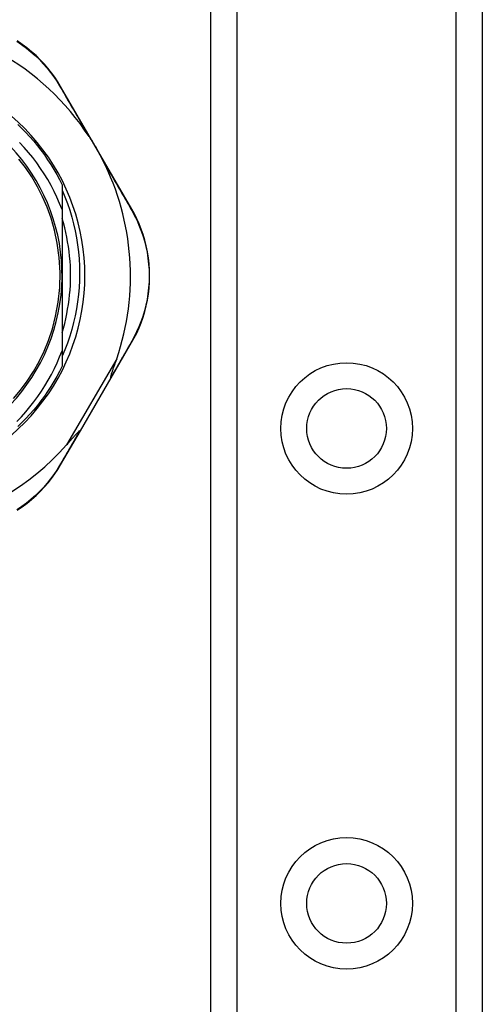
# Model space of a CAD drawing. Header units: inches. Extents: x 3 to 112, y 6 to 61.
# Tile 40 of 67: x 5.072 to 6.03, y 37.411 to 39.452. Entities that reach past the tile are written whole.
import ezdxf

# ---------------------------------------------------------------- set-up
doc = ezdxf.new("R2010")
doc.units = ezdxf.units.IN
doc.header["$MEASUREMENT"] = 0
doc.layers.add('Visible Edges(ANSI)', color=7, linetype='Continuous', lineweight=25)
doc.layers.add('Visible Tangent Edges(ANSI)', color=7, linetype='Continuous', lineweight=25)

msp = doc.modelspace()

# ---------------------------------------------------------------- linework, layer by layer
at = {"layer": 'Visible Edges(ANSI)'}
for p, q in [((5.4681, 14.6158), (5.4681, 41.9246)), ((6.0301, 41.9246), (6.0301, 14.6158)), ((5.3042, 39.0591), (5.1568, 39.3137)), ((5.1599, 39.1097), (5.1599, 39.0584)), ((5.1599, 39.0584), (5.1599, 38.9217)), ((5.1599, 38.9217), (5.1599, 38.7657)), ((5.2617, 38.7099), (5.304, 38.7826)), ((5.1599, 38.7657), (5.1599, 38.7336)), ((5.1979, 38.6), (5.2617, 38.7099)), ((5.1569, 38.5293), (5.1979, 38.6))]:
    msp.add_line(p, q, dxfattribs=at)
at = {"layer": 'Visible Edges(ANSI)', "flags": 128}
for points in [[(5.1568, 39.3137), (5.1511, 39.3232), (5.1448, 39.3326), (5.138, 39.342), (5.1307, 39.3512), (5.123, 39.3602), (5.1147, 39.3689), (5.106, 39.3774), (5.0968, 39.3856), (5.0871, 39.3934), (5.0771, 39.4008), (5.0666, 39.4078)], [(5.0682, 39.2348), (5.0768, 39.2264), (5.0852, 39.2178), (5.0933, 39.209), (5.1012, 39.2), (5.1088, 39.1907), (5.1161, 39.1812), (5.1232, 39.1716), (5.13, 39.1617), (5.1366, 39.1516), (5.1428, 39.1414), (5.1488, 39.131), (5.1545, 39.1205), (5.1599, 39.1097)], [(5.2158, 39.2098), (5.2171, 39.2078), (5.2183, 39.2059), (5.2195, 39.2039), (5.2207, 39.202), (5.222, 39.2), (5.2232, 39.198), (5.2244, 39.196), (5.2256, 39.194), (5.2267, 39.192), (5.2279, 39.19), (5.229, 39.1881), (5.2302, 39.1861), (5.2313, 39.1841), (5.2325, 39.1822), (5.2336, 39.1802), (5.2347, 39.1782), (5.2358, 39.1762), (5.2369, 39.1742), (5.2381, 39.1722), (5.2392, 39.1701), (5.2403, 39.168), (5.2414, 39.1659), (5.2425, 39.1638), (5.2436, 39.1618)], [(5.1599, 39.0584), (5.1548, 39.0712), (5.1493, 39.0838), (5.1433, 39.0962), (5.137, 39.1084), (5.1302, 39.1205), (5.123, 39.1323), (5.1154, 39.1438), (5.1075, 39.1551), (5.0991, 39.1661), (5.0904, 39.1768), (5.0814, 39.1873), (5.072, 39.1974)], [(5.0594, 38.6671), (5.0736, 38.6841), (5.0873, 38.7027), (5.1005, 38.723), (5.1122, 38.7437), (5.1225, 38.7649), (5.1316, 38.7872), (5.1398, 38.8114), (5.1466, 38.8377), (5.1519, 38.8663), (5.1551, 38.8969), (5.1559, 38.928), (5.1541, 38.9591), (5.15, 38.9888), (5.1442, 39.016), (5.137, 39.0408), (5.1288, 39.0636), (5.1195, 39.0848), (5.1091, 39.1054), (5.097, 39.126), (5.084, 39.1454), (5.0706, 39.163)], [(5.1599, 39.0986), (5.1656, 39.085), (5.1709, 39.0712), (5.1757, 39.0572), (5.18, 39.043), (5.1838, 39.0287), (5.1871, 39.0143), (5.1899, 38.9999), (5.1922, 38.9853), (5.194, 38.9707), (5.1953, 38.956), (5.1961, 38.9412), (5.1963, 38.9265), (5.1961, 38.9117), (5.1953, 38.8969), (5.194, 38.8822), (5.1922, 38.8675), (5.1899, 38.8529), (5.1871, 38.8385), (5.1838, 38.8241), (5.18, 38.8098), (5.1757, 38.7957), (5.1709, 38.7818), (5.1656, 38.768), (5.1599, 38.7544)], [(5.304, 38.7826), (5.3094, 38.7923), (5.3145, 38.8025), (5.3193, 38.8131), (5.3237, 38.824), (5.3276, 38.8353), (5.3311, 38.8469), (5.3342, 38.8587), (5.3367, 38.8708), (5.3387, 38.8831), (5.3401, 38.8956), (5.3409, 38.9082), (5.3412, 38.9209), (5.341, 38.9335), (5.3401, 38.9461), (5.3387, 38.9586), (5.3367, 38.9709), (5.3342, 38.983), (5.3312, 38.9949), (5.3277, 39.0065), (5.3237, 39.0177), (5.3194, 39.0286), (5.3146, 39.0392), (5.3096, 39.0494), (5.3042, 39.0591)], [(5.1599, 38.8031), (5.1627, 38.8127), (5.1653, 38.8224), (5.1676, 38.8322), (5.1697, 38.842), (5.1715, 38.8518), (5.1731, 38.8617), (5.1745, 38.8717), (5.1756, 38.8816), (5.1765, 38.8916), (5.1771, 38.9016), (5.1775, 38.9116), (5.1776, 38.9217), (5.1775, 38.9317), (5.1771, 38.9417), (5.1765, 38.9517), (5.1756, 38.9617), (5.1745, 38.9717), (5.1731, 38.9816), (5.1715, 38.9915), (5.1697, 39.0013), (5.1676, 39.0111), (5.1653, 39.0209), (5.1627, 39.0306), (5.1599, 39.0402)], [(5.0663, 38.6193), (5.0756, 38.6291), (5.0846, 38.6391), (5.0932, 38.6494), (5.1015, 38.66), (5.1094, 38.6709), (5.1171, 38.682), (5.1243, 38.6933), (5.1312, 38.7049), (5.1377, 38.7167), (5.1439, 38.7287), (5.1496, 38.7409), (5.1549, 38.7532), (5.1599, 38.7657)], [(5.1599, 38.7336), (5.1545, 38.7229), (5.1488, 38.7123), (5.1428, 38.7019), (5.1366, 38.6917), (5.13, 38.6816), (5.1232, 38.6718), (5.1161, 38.6621), (5.1088, 38.6526), (5.1012, 38.6434), (5.0933, 38.6343), (5.0852, 38.6255), (5.0768, 38.6169), (5.0682, 38.6085)], [(5.2611, 38.7109), (5.261, 38.7116), (5.2611, 38.7127), (5.2614, 38.7139), (5.2617, 38.7152), (5.2621, 38.7167), (5.2626, 38.7182), (5.2631, 38.7198), (5.2636, 38.7213), (5.2641, 38.7229), (5.2645, 38.7243), (5.265, 38.7257), (5.2655, 38.7272), (5.266, 38.7287), (5.2666, 38.7303), (5.2671, 38.732), (5.2677, 38.7337), (5.2683, 38.7355), (5.2689, 38.7373), (5.2696, 38.7392), (5.2702, 38.7411), (5.2709, 38.7431), (5.2716, 38.7451), (5.2723, 38.7471), (5.273, 38.7492)], [(5.2617, 38.7099), (5.2618, 38.7099), (5.2618, 38.7099), (5.2618, 38.7099), (5.2618, 38.71), (5.2618, 38.71), (5.2618, 38.71), (5.2618, 38.71), (5.2617, 38.7101), (5.2617, 38.7101), (5.2617, 38.7102), (5.2617, 38.7102), (5.2617, 38.7102), (5.2616, 38.7103), (5.2616, 38.7103), (5.2616, 38.7104), (5.2615, 38.7104), (5.2615, 38.7105), (5.2614, 38.7105), (5.2614, 38.7106), (5.2613, 38.7106), (5.2613, 38.7107), (5.2612, 38.7107), (5.2612, 38.7108), (5.2611, 38.7109)], [(5.1694, 38.5707), (5.1709, 38.5725), (5.1724, 38.5742), (5.1739, 38.5759), (5.1754, 38.5775), (5.1768, 38.5792), (5.1782, 38.5807), (5.1796, 38.5823), (5.1809, 38.5838), (5.1822, 38.5853), (5.1835, 38.5867), (5.1847, 38.5881), (5.1858, 38.5894), (5.1869, 38.5906), (5.188, 38.5918), (5.189, 38.5929), (5.19, 38.5939), (5.191, 38.595), (5.192, 38.596), (5.193, 38.5971), (5.1939, 38.598), (5.1948, 38.5988), (5.1956, 38.5995), (5.1962, 38.5999), (5.1967, 38.6)], [(5.1979, 38.6), (5.1979, 38.5999), (5.1979, 38.5999), (5.1979, 38.5999), (5.1978, 38.5999), (5.1978, 38.5999), (5.1978, 38.5999), (5.1978, 38.5999), (5.1977, 38.5999), (5.1977, 38.5999), (5.1976, 38.5998), (5.1976, 38.5998), (5.1975, 38.5998), (5.1975, 38.5999), (5.1974, 38.5999), (5.1974, 38.5999), (5.1973, 38.5999), (5.1973, 38.5999), (5.1972, 38.5999), (5.1971, 38.5999), (5.197, 38.5999), (5.197, 38.5999), (5.1969, 38.6), (5.1968, 38.6), (5.1967, 38.6)], [(5.0668, 38.4355), (5.0772, 38.4424), (5.0873, 38.4498), (5.0969, 38.4576), (5.1061, 38.4658), (5.1148, 38.4743), (5.123, 38.483), (5.1308, 38.492), (5.1381, 38.5011), (5.1448, 38.5104), (5.1511, 38.5198), (5.1569, 38.5293)]]:
    msp.add_lwpolyline(points, dxfattribs=at)
at = {"layer": 'Visible Edges(ANSI)'}
for centre in [(5.7491, 38.6048), (5.7491, 37.6205)]:
    msp.add_circle(centre, 0.0825, dxfattribs=at)
for centre, radius, start, end in [((4.7721, 38.9208), 0.5295, 33.0725, 88.6669), ((4.7721, 38.9217), 0.435, 241.9275, 118.0725), ((4.7721, 38.9217), 0.3878, 261.3339, 70.212), ((4.7721, 38.9208), 0.5295, 341.0854, 27.0685), ((4.7721, 38.9208), 0.5295, 281.6205, 318.6133)]:
    msp.add_arc(centre, radius, start, end, dxfattribs=at)
at = {"layer": 'Visible Tangent Edges(ANSI)'}
for p, q in [((5.5219, 41.9246), (5.5219, 14.6158)), ((5.9762, 14.6158), (5.9762, 41.9246)), ((5.273, 38.7492), (5.1694, 38.5707))]:
    msp.add_line(p, q, dxfattribs=at)
at = {"layer": 'Visible Tangent Edges(ANSI)', "flags": 128}
for points in [[(5.0659, 39.4071), (5.0761, 39.4002), (5.086, 39.393), (5.0954, 39.3854), (5.1045, 39.3774), (5.113, 39.3691), (5.1211, 39.3605), (5.1288, 39.3517), (5.1359, 39.3427), (5.1426, 39.3336), (5.1488, 39.3244), (5.1544, 39.3151)], [(5.1544, 39.3151), (5.1568, 39.3111), (5.1592, 39.307), (5.1616, 39.3028), (5.164, 39.2987), (5.1665, 39.2945), (5.169, 39.2902), (5.1715, 39.286), (5.174, 39.2817), (5.1765, 39.2774), (5.179, 39.273), (5.1815, 39.2687), (5.1841, 39.2643), (5.1867, 39.2599), (5.1893, 39.2554), (5.1919, 39.251), (5.1945, 39.2465), (5.1971, 39.2419), (5.1998, 39.2374), (5.2024, 39.2329), (5.2051, 39.2283), (5.2077, 39.2237), (5.2104, 39.2191), (5.2131, 39.2144), (5.2158, 39.2098)], [(5.2436, 39.1618), (5.2463, 39.1571), (5.249, 39.1525), (5.2516, 39.1479), (5.2543, 39.1433), (5.2569, 39.1387), (5.2595, 39.1342), (5.2621, 39.1296), (5.2647, 39.1251), (5.2673, 39.1206), (5.2699, 39.1162), (5.2725, 39.1117), (5.275, 39.1073), (5.2775, 39.1029), (5.2801, 39.0985), (5.2826, 39.0942), (5.285, 39.0898), (5.2875, 39.0855), (5.29, 39.0813), (5.2924, 39.077), (5.2948, 39.0728), (5.2972, 39.0687), (5.2996, 39.0645), (5.3019, 39.0604), (5.3043, 39.0563)], [(5.3043, 39.0563), (5.3095, 39.0468), (5.3144, 39.0368), (5.319, 39.0264), (5.3232, 39.0157), (5.3271, 39.0047), (5.3305, 38.9934), (5.3334, 38.9818), (5.3359, 38.9699), (5.3378, 38.9578), (5.3392, 38.9456), (5.34, 38.9333), (5.3402, 38.9209), (5.34, 38.9085), (5.3391, 38.8962), (5.3377, 38.8839), (5.3358, 38.8719), (5.3334, 38.86), (5.3304, 38.8484), (5.327, 38.8371), (5.3232, 38.826), (5.3189, 38.8153), (5.3143, 38.8049), (5.3093, 38.795), (5.3041, 38.7854)], [(5.3041, 38.7854), (5.3024, 38.7825), (5.3007, 38.7795), (5.299, 38.7766), (5.2973, 38.7736), (5.2956, 38.7706), (5.2938, 38.7676), (5.2921, 38.7645), (5.2903, 38.7615), (5.2886, 38.7584), (5.2868, 38.7554), (5.285, 38.7523), (5.2832, 38.7492), (5.2814, 38.746), (5.2796, 38.7429), (5.2778, 38.7398), (5.276, 38.7366), (5.2741, 38.7334), (5.2723, 38.7302), (5.2705, 38.727), (5.2686, 38.7238), (5.2667, 38.7206), (5.2649, 38.7174), (5.263, 38.7141), (5.2611, 38.7109)], [(5.1967, 38.6), (5.1949, 38.5969), (5.193, 38.5937), (5.1912, 38.5906), (5.1894, 38.5875), (5.1876, 38.5844), (5.1858, 38.5813), (5.184, 38.5782), (5.1822, 38.5751), (5.1804, 38.5721), (5.1786, 38.569), (5.1768, 38.566), (5.1751, 38.563), (5.1733, 38.56), (5.1716, 38.557), (5.1698, 38.554), (5.1681, 38.551), (5.1663, 38.5481), (5.1646, 38.5451), (5.1629, 38.5422), (5.1612, 38.5393), (5.1595, 38.5364), (5.1578, 38.5336), (5.1562, 38.5307), (5.1545, 38.5279)], [(5.1545, 38.5279), (5.1488, 38.5186), (5.1426, 38.5094), (5.136, 38.5004), (5.1288, 38.4914), (5.1212, 38.4827), (5.1131, 38.4741), (5.1046, 38.4658), (5.0956, 38.4579), (5.0862, 38.4502), (5.0763, 38.443), (5.0661, 38.4362)]]:
    msp.add_lwpolyline(points, dxfattribs=at)
at = {"layer": 'Visible Tangent Edges(ANSI)'}
for centre in [(5.7491, 38.6048), (5.7491, 37.6205)]:
    msp.add_circle(centre, 0.1363, dxfattribs=at)
for centre, major_axis, ratio, start_param, end_param in [((5.1482, 39.3087), (0.00865, 0.00501), 0.491578, 0, 0.522713), ((5.2955, 39.0541), (0.00865, 0.00501), 0.490887, 5.760729, 6.283185), ((5.2954, 38.7876), (0.00865, -0.00502), 0.492909, 0, 0.523212), ((5.1482, 38.5343), (0.00865, -0.00502), 0.487239, 5.762078, 6.283185)]:
    msp.add_ellipse(centre, major_axis=major_axis, ratio=ratio, start_param=start_param, end_param=end_param, dxfattribs=at)

doc.saveas('drawing.dxf')
